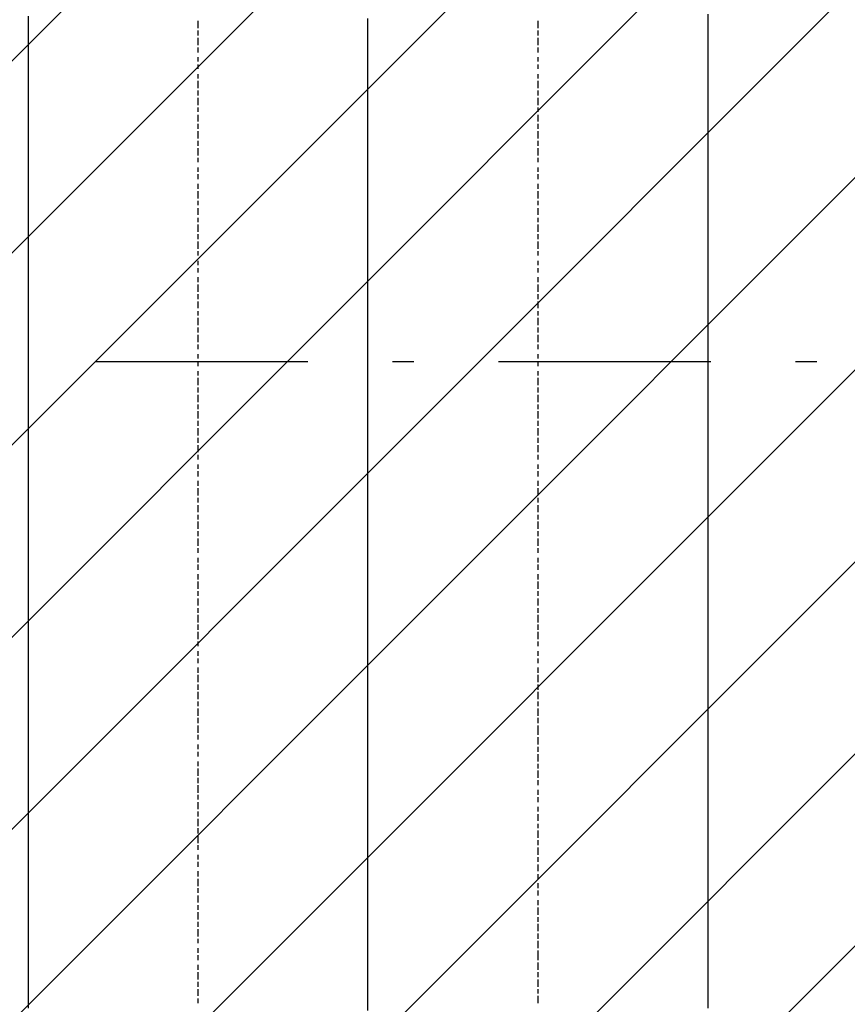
# Model space of a CAD drawing. Extents: x 997 to 109698, y 921 to 94021.
# Tile 31 of 256: x 18129 to 19592, y 10585 to 12325. Entities that reach past the tile are written whole.
import ezdxf

# ---------------------------------------------------------------- set-up
doc = ezdxf.new("R2010")
doc.units = 0
doc.header["$MEASUREMENT"] = 0
doc.layers.add('12', color=7, linetype='CONTINUOUS')
doc.layers.add('28', color=7, linetype='CONTINUOUS')

msp = doc.modelspace()

# ---------------------------------------------------------------- linework, layer by layer
at = {"layer": '12', "color": 1}
for p, q in [((18144.601607, 12317.953237), (18144.601607, 12330.953237)), ((18744.601607, 12313.953237), (18744.601607, 12326.953237)), ((19346.601607, 12322.953237), (19346.601607, 12334.953237)), ((19346.601607, 12313.953237), (19346.601607, 12322.953237)), ((18144.601607, 12309.953237), (18144.601607, 12317.953237)), ((18144.601607, 12296.953237), (18144.601607, 12309.953237)), ((18744.601607, 12305.953237), (18744.601607, 12313.953237)), ((18744.601607, 12296.953237), (18744.601607, 12305.953237)), ((19346.601607, 12300.953237), (19346.601607, 12313.953237)), ((18144.601607, 12288.953237), (18144.601607, 12296.953237)), ((18144.601607, 12279.953237), (18144.601607, 12288.953237)), ((18744.601607, 12283.953237), (18744.601607, 12296.953237)), ((19346.601607, 12292.953237), (19346.601607, 12300.953237)), ((19346.601607, 12283.953237), (19346.601607, 12292.953237)), ((18144.601607, 12266.953237), (18144.601607, 12279.953237)), ((18744.601607, 12275.953237), (18744.601607, 12283.953237)), ((18744.601607, 12266.953237), (18744.601607, 12275.953237)), ((19346.601607, 12271.953237), (19346.601607, 12283.953237)), ((19346.601607, 12262.953237), (19346.601607, 12271.953237)), ((18144.601607, 12258.953237), (18144.601607, 12266.953237)), ((18144.601607, 12250.953237), (18144.601607, 12258.953237)), ((18144.601607, 12237.953237), (18144.601607, 12250.953237)), ((18744.601607, 12254.953237), (18744.601607, 12266.953237)), ((18744.601607, 12245.953237), (18744.601607, 12254.953237)), ((19346.601607, 12254.953237), (19346.601607, 12262.953237)), ((19346.601607, 12241.953237), (19346.601607, 12254.953237)), ((18144.601607, 12228.953237), (18144.601607, 12237.953237)), ((18744.601607, 12237.953237), (18744.601607, 12245.953237)), ((18744.601607, 12224.953237), (18744.601607, 12237.953237)), ((19346.601607, 12233.953237), (19346.601607, 12241.953237)), ((19346.601607, 12224.953237), (19346.601607, 12233.953237)), ((18144.601607, 12220.953237), (18144.601607, 12228.953237)), ((18144.601607, 12207.953237), (18144.601607, 12220.953237)), ((18744.601607, 12216.953237), (18744.601607, 12224.953237)), ((18744.601607, 12203.953237), (18744.601607, 12216.953237)), ((19346.601607, 12211.953237), (19346.601607, 12224.953237)), ((18144.601607, 12199.953237), (18144.601607, 12207.953237)), ((18144.601607, 12186.953237), (18144.601607, 12199.953237)), ((18744.601607, 12195.953237), (18744.601607, 12203.953237)), ((19346.601607, 12203.953237), (19346.601607, 12211.953237)), ((19346.601607, 12190.953237), (19346.601607, 12203.953237)), ((18144.601607, 12178.953237), (18144.601607, 12186.953237)), ((18744.601607, 12186.953237), (18744.601607, 12195.953237)), ((18744.601607, 12173.953237), (18744.601607, 12186.953237)), ((19346.601607, 12182.953237), (19346.601607, 12190.953237)), ((19346.601607, 12173.953237), (19346.601607, 12182.953237)), ((18144.601607, 12169.953237), (18144.601607, 12178.953237)), ((18144.601607, 12156.953237), (18144.601607, 12169.953237)), ((18744.601607, 12165.953237), (18744.601607, 12173.953237)), ((18744.601607, 12156.953237), (18744.601607, 12165.953237)), ((19346.601607, 12161.953237), (19346.601607, 12173.953237)), ((18144.601607, 12148.953237), (18144.601607, 12156.953237)), ((18144.601607, 12140.953237), (18144.601607, 12148.953237)), ((18744.601607, 12144.953237), (18744.601607, 12156.953237)), ((19346.601607, 12152.953237), (19346.601607, 12161.953237)), ((19346.601607, 12144.953237), (19346.601607, 12152.953237)), ((18144.601607, 12127.953237), (18144.601607, 12140.953237)), ((18144.601607, 12118.953237), (18144.601607, 12127.953237)), ((18744.601607, 12135.953237), (18744.601607, 12144.953237)), ((18744.601607, 12127.953237), (18744.601607, 12135.953237)), ((18744.601607, 12114.953237), (18744.601607, 12127.953237)), ((19346.601607, 12131.953237), (19346.601607, 12144.953237)), ((19346.601607, 12123.953237), (19346.601607, 12131.953237)), ((18144.601607, 12110.953237), (18144.601607, 12118.953237)), ((18144.601607, 12097.953237), (18144.601607, 12110.953237)), ((18744.601607, 12106.953237), (18744.601607, 12114.953237)), ((19346.601607, 12114.953237), (19346.601607, 12123.953237)), ((19346.601607, 12101.953237), (19346.601607, 12114.953237)), ((18144.601607, 12089.953237), (18144.601607, 12097.953237)), ((18744.601607, 12097.953237), (18744.601607, 12106.953237)), ((18744.601607, 12084.953237), (18744.601607, 12097.953237)), ((19346.601607, 12093.953237), (19346.601607, 12101.953237)), ((19346.601607, 12080.953237), (19346.601607, 12093.953237)), ((18144.601607, 12076.953237), (18144.601607, 12089.953237)), ((18144.601607, 12068.953237), (18144.601607, 12076.953237)), ((18744.601607, 12076.953237), (18744.601607, 12084.953237)), ((18744.601607, 12063.953237), (18744.601607, 12076.953237)), ((19346.601607, 12072.953237), (19346.601607, 12080.953237)), ((18144.601607, 12059.953237), (18144.601607, 12068.953237)), ((18144.601607, 12046.953237), (18144.601607, 12059.953237)), ((18744.601607, 12055.953237), (18744.601607, 12063.953237)), ((19346.601607, 12063.953237), (19346.601607, 12072.953237)), ((19346.601607, 12051.953237), (19346.601607, 12063.953237)), ((18144.601607, 12038.953237), (18144.601607, 12046.953237)), ((18744.601607, 12046.953237), (18744.601607, 12055.953237)), ((18744.601607, 12034.953237), (18744.601607, 12046.953237)), ((19346.601607, 12042.953237), (19346.601607, 12051.953237)), ((19346.601607, 12034.953237), (19346.601607, 12042.953237)), ((18144.601607, 12029.953237), (18144.601607, 12038.953237)), ((18144.601607, 12017.953237), (18144.601607, 12029.953237)), ((18744.601607, 12025.953237), (18744.601607, 12034.953237)), ((18744.601607, 12017.953237), (18744.601607, 12025.953237)), ((19346.601607, 12021.953237), (19346.601607, 12034.953237)), ((18144.601607, 12008.953237), (18144.601607, 12017.953237)), ((18144.601607, 12000.953237), (18144.601607, 12008.953237)), ((18744.601607, 12004.953237), (18744.601607, 12017.953237)), ((19346.601607, 12012.953237), (19346.601607, 12021.953237)), ((19346.601607, 12004.953237), (19346.601607, 12012.953237)), ((18144.601607, 11987.953237), (18144.601607, 12000.953237)), ((18744.601607, 11996.953237), (18744.601607, 12004.953237)), ((18744.601607, 11987.953237), (18744.601607, 11996.953237)), ((19346.601607, 11991.953237), (19346.601607, 12004.953237)), ((19346.601607, 11983.953237), (19346.601607, 11991.953237)), ((18144.601607, 11979.953237), (18144.601607, 11987.953237)), ((18144.601607, 11966.953237), (18144.601607, 11979.953237)), ((18744.601607, 11974.953237), (18744.601607, 11987.953237)), ((18744.601607, 11966.953237), (18744.601607, 11974.953237)), ((19346.601607, 11974.953237), (19346.601607, 11983.953237)), ((19346.601607, 11962.953237), (19346.601607, 11974.953237)), ((18144.601607, 11957.953237), (18144.601607, 11966.953237)), ((18144.601607, 11949.953237), (18144.601607, 11957.953237)), ((18744.601607, 11953.953237), (18744.601607, 11966.953237)), ((18744.601607, 11945.953237), (18744.601607, 11953.953237)), ((19346.601607, 11953.953237), (19346.601607, 11962.953237)), ((19346.601607, 11941.953237), (19346.601607, 11953.953237)), ((18144.601607, 11936.953237), (18144.601607, 11949.953237)), ((18144.601607, 11928.953237), (18144.601607, 11936.953237)), ((18744.601607, 11936.953237), (18744.601607, 11945.953237)), ((18744.601607, 11924.953237), (18744.601607, 11936.953237)), ((19346.601607, 11932.953237), (19346.601607, 11941.953237)), ((18144.601607, 11919.953237), (18144.601607, 11928.953237)), ((18144.601607, 11907.953237), (18144.601607, 11919.953237)), ((18744.601607, 11915.953237), (18744.601607, 11924.953237)), ((19346.601607, 11924.953237), (19346.601607, 11932.953237)), ((19346.601607, 11911.953237), (19346.601607, 11924.953237)), ((18144.601607, 11898.953237), (18144.601607, 11907.953237)), ((18744.601607, 11907.953237), (18744.601607, 11915.953237)), ((18744.601607, 11894.953237), (18744.601607, 11907.953237)), ((19346.601607, 11902.953237), (19346.601607, 11911.953237)), ((19346.601607, 11894.953237), (19346.601607, 11902.953237)), ((18144.601607, 11890.953237), (18144.601607, 11898.953237)), ((18144.601607, 11877.953237), (18144.601607, 11890.953237)), ((18744.601607, 11885.953237), (18744.601607, 11894.953237)), ((18744.601607, 11877.953237), (18744.601607, 11885.953237)), ((19346.601607, 11881.953237), (19346.601607, 11894.953237)), ((18144.601607, 11869.953237), (18144.601607, 11877.953237)), ((18144.601607, 11860.953237), (18144.601607, 11869.953237)), ((18744.601607, 11864.953237), (18744.601607, 11877.953237)), ((19346.601607, 11873.953237), (19346.601607, 11881.953237)), ((19346.601607, 11864.953237), (19346.601607, 11873.953237)), ((18144.601607, 11847.953237), (18144.601607, 11860.953237)), ((18744.601607, 11856.953237), (18744.601607, 11864.953237)), ((18744.601607, 11843.953237), (18744.601607, 11856.953237)), ((19346.601607, 11852.953237), (19346.601607, 11864.953237)), ((19346.601607, 11843.953237), (19346.601607, 11852.953237)), ((18144.601607, 11839.953237), (18144.601607, 11847.953237)), ((18144.601607, 11826.953237), (18144.601607, 11839.953237)), ((18744.601607, 11835.953237), (18744.601607, 11843.953237)), ((18744.601607, 11826.953237), (18744.601607, 11835.953237)), ((19346.601607, 11830.953237), (19346.601607, 11843.953237)), ((18144.601607, 11818.953237), (18144.601607, 11826.953237)), ((18144.601607, 11809.953237), (18144.601607, 11818.953237)), ((18744.601607, 11814.953237), (18744.601607, 11826.953237)), ((18744.601607, 11805.953237), (18744.601607, 11814.953237)), ((19346.601607, 11822.953237), (19346.601607, 11830.953237)), ((19346.601607, 11814.953237), (19346.601607, 11822.953237)), ((19346.601607, 11801.953237), (19346.601607, 11814.953237)), ((18144.601607, 11797.953237), (18144.601607, 11809.953237)), ((18144.601607, 11788.953237), (18144.601607, 11797.953237)), ((18744.601607, 11797.953237), (18744.601607, 11805.953237)), ((18744.601607, 11784.953237), (18744.601607, 11797.953237)), ((19346.601607, 11792.953237), (19346.601607, 11801.953237)), ((18144.601607, 11780.953237), (18144.601607, 11788.953237)), ((18144.601607, 11767.953237), (18144.601607, 11780.953237)), ((18744.601607, 11775.953237), (18744.601607, 11784.953237)), ((19346.601607, 11784.953237), (19346.601607, 11792.953237)), ((19346.601607, 11771.953237), (19346.601607, 11784.953237)), ((18144.601607, 11758.953237), (18144.601607, 11767.953237)), ((18744.601607, 11767.953237), (18744.601607, 11775.953237)), ((18744.601607, 11754.953237), (18744.601607, 11767.953237)), ((19346.601607, 11763.953237), (19346.601607, 11771.953237)), ((19346.601607, 11754.953237), (19346.601607, 11763.953237)), ((18144.601607, 11750.953237), (18144.601607, 11758.953237)), ((18144.601607, 11737.953237), (18144.601607, 11750.953237)), ((18744.601607, 11746.953237), (18744.601607, 11754.953237)), ((18744.601607, 11733.953237), (18744.601607, 11746.953237)), ((19346.601607, 11742.953237), (19346.601607, 11754.953237)), ((18144.601607, 11729.953237), (18144.601607, 11737.953237)), ((18144.601607, 11716.953237), (18144.601607, 11729.953237)), ((18744.601607, 11725.953237), (18744.601607, 11733.953237)), ((19346.601607, 11733.953237), (19346.601607, 11742.953237)), ((19346.601607, 11720.953237), (19346.601607, 11733.953237)), ((18144.601607, 11708.953237), (18144.601607, 11716.953237)), ((18744.601607, 11716.953237), (18744.601607, 11725.953237)), ((18744.601607, 11703.953237), (18744.601607, 11716.953237)), ((19346.601607, 11712.953237), (19346.601607, 11720.953237)), ((19346.601607, 11703.953237), (19346.601607, 11712.953237)), ((18144.601607, 11699.953237), (18144.601607, 11708.953237)), ((18144.601607, 11687.953237), (18144.601607, 11699.953237)), ((18744.601607, 11695.953237), (18744.601607, 11703.953237)), ((18744.601607, 11687.953237), (18744.601607, 11695.953237)), ((19346.601607, 11691.953237), (19346.601607, 11703.953237)), ((18144.601607, 11678.953237), (18144.601607, 11687.953237)), ((18144.601607, 11670.953237), (18144.601607, 11678.953237)), ((18744.601607, 11674.953237), (18744.601607, 11687.953237)), ((19346.601607, 11682.953237), (19346.601607, 11691.953237)), ((19346.601607, 11674.953237), (19346.601607, 11682.953237)), ((18144.601607, 11657.953237), (18144.601607, 11670.953237)), ((18744.601607, 11665.953237), (18744.601607, 11674.953237)), ((18744.601607, 11657.953237), (18744.601607, 11665.953237)), ((19346.601607, 11661.953237), (19346.601607, 11674.953237)), ((19346.601607, 11653.953237), (19346.601607, 11661.953237)), ((18144.601607, 11648.953237), (18144.601607, 11657.953237)), ((18144.601607, 11640.953237), (18144.601607, 11648.953237)), ((18144.601607, 11627.953237), (18144.601607, 11640.953237)), ((18744.601607, 11644.953237), (18744.601607, 11657.953237)), ((18744.601607, 11636.953237), (18744.601607, 11644.953237)), ((19346.601607, 11644.953237), (19346.601607, 11653.953237)), ((19346.601607, 11632.953237), (19346.601607, 11644.953237)), ((18144.601607, 11619.953237), (18144.601607, 11627.953237)), ((18744.601607, 11623.953237), (18744.601607, 11636.953237)), ((18744.601607, 11615.953237), (18744.601607, 11623.953237)), ((19346.601607, 11623.953237), (19346.601607, 11632.953237)), ((19346.601607, 11610.953237), (19346.601607, 11623.953237)), ((18144.601607, 11606.953237), (18144.601607, 11619.953237)), ((18144.601607, 11598.953237), (18144.601607, 11606.953237)), ((18744.601607, 11606.953237), (18744.601607, 11615.953237)), ((18744.601607, 11593.953237), (18744.601607, 11606.953237)), ((19346.601607, 11602.953237), (19346.601607, 11610.953237)), ((18144.601607, 11589.953237), (18144.601607, 11598.953237)), ((18144.601607, 11576.953237), (18144.601607, 11589.953237)), ((18744.601607, 11585.953237), (18744.601607, 11593.953237)), ((19346.601607, 11593.953237), (19346.601607, 11602.953237)), ((19346.601607, 11581.953237), (19346.601607, 11593.953237)), ((18144.601607, 11568.953237), (18144.601607, 11576.953237)), ((18744.601607, 11576.953237), (18744.601607, 11585.953237)), ((18744.601607, 11564.953237), (18744.601607, 11576.953237)), ((19346.601607, 11572.953237), (19346.601607, 11581.953237)), ((19346.601607, 11564.953237), (19346.601607, 11572.953237)), ((18144.601607, 11560.953237), (18144.601607, 11568.953237)), ((18144.601607, 11547.953237), (18144.601607, 11560.953237)), ((18744.601607, 11555.953237), (18744.601607, 11564.953237)), ((18744.601607, 11547.953237), (18744.601607, 11555.953237)), ((19346.601607, 11551.953237), (19346.601607, 11564.953237)), ((18144.601607, 11538.953237), (18144.601607, 11547.953237)), ((18144.601607, 11530.953237), (18144.601607, 11538.953237)), ((18744.601607, 11534.953237), (18744.601607, 11547.953237)), ((19346.601607, 11543.953237), (19346.601607, 11551.953237)), ((19346.601607, 11534.953237), (19346.601607, 11543.953237)), ((18144.601607, 11517.953237), (18144.601607, 11530.953237)), ((18744.601607, 11526.953237), (18744.601607, 11534.953237)), ((18744.601607, 11517.953237), (18744.601607, 11526.953237)), ((19346.601607, 11521.953237), (19346.601607, 11534.953237)), ((19346.601607, 11513.953237), (19346.601607, 11521.953237)), ((18144.601607, 11509.953237), (18144.601607, 11517.953237)), ((18144.601607, 11496.953237), (18144.601607, 11509.953237)), ((18744.601607, 11504.953237), (18744.601607, 11517.953237)), ((18744.601607, 11496.953237), (18744.601607, 11504.953237)), ((19346.601607, 11500.953237), (19346.601607, 11513.953237)), ((18144.601607, 11488.953237), (18144.601607, 11496.953237)), ((18144.601607, 11479.953237), (18144.601607, 11488.953237)), ((18744.601607, 11483.953237), (18744.601607, 11496.953237)), ((19346.601607, 11492.953237), (19346.601607, 11500.953237)), ((19346.601607, 11483.953237), (19346.601607, 11492.953237)), ((18144.601607, 11466.953237), (18144.601607, 11479.953237)), ((18144.601607, 11458.953237), (18144.601607, 11466.953237)), ((18744.601607, 11475.953237), (18744.601607, 11483.953237)), ((18744.601607, 11466.953237), (18744.601607, 11475.953237)), ((18744.601607, 11454.953237), (18744.601607, 11466.953237)), ((19346.601607, 11471.953237), (19346.601607, 11483.953237)), ((19346.601607, 11462.953237), (19346.601607, 11471.953237)), ((18144.601607, 11449.953237), (18144.601607, 11458.953237)), ((18144.601607, 11437.953237), (18144.601607, 11449.953237)), ((18744.601607, 11445.953237), (18744.601607, 11454.953237)), ((19346.601607, 11454.953237), (19346.601607, 11462.953237)), ((19346.601607, 11441.953237), (19346.601607, 11454.953237)), ((18144.601607, 11428.953237), (18144.601607, 11437.953237)), ((18744.601607, 11437.953237), (18744.601607, 11445.953237)), ((18744.601607, 11424.953237), (18744.601607, 11437.953237)), ((19346.601607, 11433.953237), (19346.601607, 11441.953237)), ((19346.601607, 11424.953237), (19346.601607, 11433.953237)), ((18144.601607, 11420.953237), (18144.601607, 11428.953237)), ((18144.601607, 11407.953237), (18144.601607, 11420.953237)), ((18744.601607, 11416.953237), (18744.601607, 11424.953237)), ((18744.601607, 11407.953237), (18744.601607, 11416.953237)), ((19346.601607, 11411.953237), (19346.601607, 11424.953237)), ((18144.601607, 11399.953237), (18144.601607, 11407.953237)), ((18144.601607, 11386.953237), (18144.601607, 11399.953237)), ((18744.601607, 11394.953237), (18744.601607, 11407.953237)), ((19346.601607, 11403.953237), (19346.601607, 11411.953237)), ((19346.601607, 11394.953237), (19346.601607, 11403.953237)), ((18144.601607, 11377.953237), (18144.601607, 11386.953237)), ((18744.601607, 11386.953237), (18744.601607, 11394.953237)), ((18744.601607, 11373.953237), (18744.601607, 11386.953237)), ((19346.601607, 11382.953237), (19346.601607, 11394.953237)), ((19346.601607, 11373.953237), (19346.601607, 11382.953237)), ((18144.601607, 11369.953237), (18144.601607, 11377.953237)), ((18144.601607, 11356.953237), (18144.601607, 11369.953237)), ((18744.601607, 11365.953237), (18744.601607, 11373.953237)), ((18744.601607, 11356.953237), (18744.601607, 11365.953237)), ((19346.601607, 11361.953237), (19346.601607, 11373.953237)), ((18144.601607, 11348.953237), (18144.601607, 11356.953237)), ((18144.601607, 11339.953237), (18144.601607, 11348.953237)), ((18744.601607, 11344.953237), (18744.601607, 11356.953237)), ((18744.601607, 11335.953237), (18744.601607, 11344.953237)), ((19346.601607, 11352.953237), (19346.601607, 11361.953237)), ((19346.601607, 11344.953237), (19346.601607, 11352.953237)), ((19346.601607, 11331.953237), (19346.601607, 11344.953237)), ((18144.601607, 11327.953237), (18144.601607, 11339.953237)), ((18144.601607, 11318.953237), (18144.601607, 11327.953237)), ((18744.601607, 11327.953237), (18744.601607, 11335.953237)), ((18744.601607, 11314.953237), (18744.601607, 11327.953237)), ((19346.601607, 11322.953237), (19346.601607, 11331.953237)), ((18144.601607, 11310.953237), (18144.601607, 11318.953237)), ((18144.601607, 11297.953237), (18144.601607, 11310.953237)), ((18744.601607, 11306.953237), (18744.601607, 11314.953237)), ((19346.601607, 11314.953237), (19346.601607, 11322.953237)), ((19346.601607, 11301.953237), (19346.601607, 11314.953237)), ((18144.601607, 11289.953237), (18144.601607, 11297.953237)), ((18744.601607, 11297.953237), (18744.601607, 11306.953237)), ((18744.601607, 11284.953237), (18744.601607, 11297.953237)), ((19346.601607, 11293.953237), (19346.601607, 11301.953237)), ((19346.601607, 11284.953237), (19346.601607, 11293.953237)), ((18144.601607, 11280.953237), (18144.601607, 11289.953237)), ((18144.601607, 11267.953237), (18144.601607, 11280.953237)), ((18744.601607, 11276.953237), (18744.601607, 11284.953237)), ((18744.601607, 11263.953237), (18744.601607, 11276.953237)), ((19346.601607, 11272.953237), (19346.601607, 11284.953237)), ((18144.601607, 11259.953237), (18144.601607, 11267.953237)), ((18144.601607, 11246.953237), (18144.601607, 11259.953237)), ((18744.601607, 11255.953237), (18744.601607, 11263.953237)), ((19346.601607, 11263.953237), (19346.601607, 11272.953237)), ((19346.601607, 11250.953237), (19346.601607, 11263.953237)), ((18144.601607, 11238.953237), (18144.601607, 11246.953237)), ((18744.601607, 11246.953237), (18744.601607, 11255.953237)), ((18744.601607, 11234.953237), (18744.601607, 11246.953237)), ((19346.601607, 11242.953237), (19346.601607, 11250.953237)), ((19346.601607, 11234.953237), (19346.601607, 11242.953237)), ((18144.601607, 11229.953237), (18144.601607, 11238.953237)), ((18144.601607, 11217.953237), (18144.601607, 11229.953237)), ((18744.601607, 11225.953237), (18744.601607, 11234.953237)), ((18744.601607, 11217.953237), (18744.601607, 11225.953237)), ((19346.601607, 11221.953237), (19346.601607, 11234.953237)), ((18144.601607, 11208.953237), (18144.601607, 11217.953237)), ((18144.601607, 11200.953237), (18144.601607, 11208.953237)), ((18744.601607, 11204.953237), (18744.601607, 11217.953237)), ((19346.601607, 11212.953237), (19346.601607, 11221.953237)), ((19346.601607, 11204.953237), (19346.601607, 11212.953237)), ((18144.601607, 11187.953237), (18144.601607, 11200.953237)), ((18744.601607, 11195.953237), (18744.601607, 11204.953237)), ((18744.601607, 11187.953237), (18744.601607, 11195.953237)), ((19346.601607, 11191.953237), (19346.601607, 11204.953237)), ((19346.601607, 11183.953237), (19346.601607, 11191.953237)), ((18144.601607, 11179.953237), (18144.601607, 11187.953237)), ((18144.601607, 11170.953237), (18144.601607, 11179.953237)), ((18144.601607, 11157.953237), (18144.601607, 11170.953237)), ((18744.601607, 11174.953237), (18744.601607, 11187.953237)), ((18744.601607, 11166.953237), (18744.601607, 11174.953237)), ((19346.601607, 11174.953237), (19346.601607, 11183.953237)), ((19346.601607, 11162.953237), (19346.601607, 11174.953237)), ((18144.601607, 11149.953237), (18144.601607, 11157.953237)), ((18744.601607, 11153.953237), (18744.601607, 11166.953237)), ((18744.601607, 11145.953237), (18744.601607, 11153.953237)), ((19346.601607, 11153.953237), (19346.601607, 11162.953237)), ((19346.601607, 11140.953237), (19346.601607, 11153.953237)), ((18144.601607, 11136.953237), (18144.601607, 11149.953237)), ((18144.601607, 11128.953237), (18144.601607, 11136.953237)), ((18744.601607, 11136.953237), (18744.601607, 11145.953237)), ((18744.601607, 11123.953237), (18744.601607, 11136.953237)), ((19346.601607, 11132.953237), (19346.601607, 11140.953237)), ((18144.601607, 11119.953237), (18144.601607, 11128.953237)), ((18144.601607, 11107.953237), (18144.601607, 11119.953237)), ((18744.601607, 11115.953237), (18744.601607, 11123.953237)), ((19346.601607, 11123.953237), (19346.601607, 11132.953237)), ((19346.601607, 11115.953237), (19346.601607, 11123.953237)), ((18144.601607, 11098.953237), (18144.601607, 11107.953237)), ((18744.601607, 11107.953237), (18744.601607, 11115.953237)), ((18744.601607, 11094.953237), (18744.601607, 11107.953237)), ((19346.601607, 11102.953237), (19346.601607, 11115.953237)), ((19346.601607, 11094.953237), (19346.601607, 11102.953237)), ((18144.601607, 11090.953237), (18144.601607, 11098.953237)), ((18144.601607, 11077.953237), (18144.601607, 11090.953237)), ((18744.601607, 11085.953237), (18744.601607, 11094.953237)), ((18744.601607, 11077.953237), (18744.601607, 11085.953237)), ((19346.601607, 11085.953237), (19346.601607, 11094.953237)), ((19346.601607, 11073.953237), (19346.601607, 11085.953237)), ((18144.601607, 11068.953237), (18144.601607, 11077.953237)), ((18144.601607, 11060.953237), (18144.601607, 11068.953237)), ((18744.601607, 11064.953237), (18744.601607, 11077.953237)), ((19346.601607, 11064.953237), (19346.601607, 11073.953237)), ((18144.601607, 11047.953237), (18144.601607, 11060.953237)), ((18744.601607, 11056.953237), (18744.601607, 11064.953237)), ((18744.601607, 11043.953237), (18744.601607, 11056.953237)), ((19346.601607, 11056.953237), (19346.601607, 11064.953237)), ((19346.601607, 11043.953237), (19346.601607, 11056.953237)), ((18144.601607, 11039.953237), (18144.601607, 11047.953237)), ((18144.601607, 11026.953237), (18144.601607, 11039.953237)), ((18744.601607, 11035.953237), (18744.601607, 11043.953237)), ((18744.601607, 11026.953237), (18744.601607, 11035.953237)), ((19346.601607, 11035.953237), (19346.601607, 11043.953237)), ((19346.601607, 11022.953237), (19346.601607, 11035.953237)), ((18144.601607, 11018.953237), (18144.601607, 11026.953237)), ((18144.601607, 11009.953237), (18144.601607, 11018.953237)), ((18744.601607, 11013.953237), (18744.601607, 11026.953237)), ((19346.601607, 11013.953237), (19346.601607, 11022.953237)), ((18144.601607, 10997.953237), (18144.601607, 11009.953237)), ((18144.601607, 10988.953237), (18144.601607, 10997.953237)), ((18744.601607, 11005.953237), (18744.601607, 11013.953237)), ((18744.601607, 10997.953237), (18744.601607, 11005.953237)), ((18744.601607, 10984.953237), (18744.601607, 10997.953237)), ((19346.601607, 11005.953237), (19346.601607, 11013.953237)), ((19346.601607, 10992.953237), (19346.601607, 11005.953237)), ((18144.601607, 10980.953237), (18144.601607, 10988.953237)), ((18144.601607, 10967.953237), (18144.601607, 10980.953237)), ((18744.601607, 10975.953237), (18744.601607, 10984.953237)), ((19346.601607, 10984.953237), (19346.601607, 10992.953237)), ((19346.601607, 10975.953237), (19346.601607, 10984.953237)), ((18144.601607, 10958.953237), (18144.601607, 10967.953237)), ((18744.601607, 10967.953237), (18744.601607, 10975.953237)), ((18744.601607, 10954.953237), (18744.601607, 10967.953237)), ((19346.601607, 10963.953237), (19346.601607, 10975.953237)), ((19346.601607, 10954.953237), (19346.601607, 10963.953237)), ((18144.601607, 10950.953237), (18144.601607, 10958.953237)), ((18144.601607, 10937.953237), (18144.601607, 10950.953237)), ((18744.601607, 10946.953237), (18744.601607, 10954.953237)), ((18744.601607, 10937.953237), (18744.601607, 10946.953237)), ((19346.601607, 10946.953237), (19346.601607, 10954.953237)), ((19346.601607, 10933.953237), (19346.601607, 10946.953237)), ((18144.601607, 10929.953237), (18144.601607, 10937.953237)), ((18144.601607, 10916.953237), (18144.601607, 10929.953237)), ((18744.601607, 10925.953237), (18744.601607, 10937.953237)), ((19346.601607, 10925.953237), (19346.601607, 10933.953237)), ((18144.601607, 10908.953237), (18144.601607, 10916.953237)), ((18744.601607, 10916.953237), (18744.601607, 10925.953237)), ((18744.601607, 10903.953237), (18744.601607, 10916.953237)), ((19346.601607, 10912.953237), (19346.601607, 10925.953237)), ((19346.601607, 10903.953237), (19346.601607, 10912.953237)), ((18144.601607, 10899.953237), (18144.601607, 10908.953237)), ((18144.601607, 10886.953237), (18144.601607, 10899.953237)), ((18744.601607, 10895.953237), (18744.601607, 10903.953237)), ((18744.601607, 10886.953237), (18744.601607, 10895.953237)), ((19346.601607, 10895.953237), (19346.601607, 10903.953237)), ((19346.601607, 10882.953237), (19346.601607, 10895.953237)), ((18144.601607, 10878.953237), (18144.601607, 10886.953237)), ((18144.601607, 10869.953237), (18144.601607, 10878.953237)), ((18744.601607, 10874.953237), (18744.601607, 10886.953237)), ((19346.601607, 10874.953237), (19346.601607, 10882.953237)), ((18144.601607, 10857.953237), (18144.601607, 10869.953237)), ((18144.601607, 10848.953237), (18144.601607, 10857.953237)), ((18744.601607, 10865.953237), (18744.601607, 10874.953237)), ((18744.601607, 10857.953237), (18744.601607, 10865.953237)), ((18744.601607, 10844.953237), (18744.601607, 10857.953237)), ((19346.601607, 10865.953237), (19346.601607, 10874.953237)), ((19346.601607, 10853.953237), (19346.601607, 10865.953237)), ((18144.601607, 10840.953237), (18144.601607, 10848.953237)), ((18144.601607, 10827.953237), (18144.601607, 10840.953237)), ((18744.601607, 10836.953237), (18744.601607, 10844.953237)), ((19346.601607, 10844.953237), (19346.601607, 10853.953237)), ((19346.601607, 10836.953237), (19346.601607, 10844.953237)), ((18144.601607, 10819.953237), (18144.601607, 10827.953237)), ((18744.601607, 10827.953237), (18744.601607, 10836.953237)), ((18744.601607, 10814.953237), (18744.601607, 10827.953237)), ((19346.601607, 10823.953237), (19346.601607, 10836.953237)), ((19346.601607, 10814.953237), (19346.601607, 10823.953237)), ((18144.601607, 10806.953237), (18144.601607, 10819.953237)), ((18144.601607, 10798.953237), (18144.601607, 10806.953237)), ((18744.601607, 10806.953237), (18744.601607, 10814.953237)), ((18744.601607, 10793.953237), (18744.601607, 10806.953237)), ((19346.601607, 10802.953237), (19346.601607, 10814.953237)), ((18144.601607, 10789.953237), (18144.601607, 10798.953237)), ((18144.601607, 10776.953237), (18144.601607, 10789.953237)), ((18744.601607, 10785.953237), (18744.601607, 10793.953237)), ((19346.601607, 10793.953237), (19346.601607, 10802.953237)), ((19346.601607, 10785.953237), (19346.601607, 10793.953237)), ((18144.601607, 10768.953237), (18144.601607, 10776.953237)), ((18744.601607, 10776.953237), (18744.601607, 10785.953237)), ((18744.601607, 10768.953237), (18744.601607, 10776.953237)), ((19346.601607, 10772.953237), (19346.601607, 10785.953237)), ((19346.601607, 10764.953237), (19346.601607, 10772.953237)), ((18144.601607, 10759.953237), (18144.601607, 10768.953237)), ((18144.601607, 10747.953237), (18144.601607, 10759.953237)), ((18744.601607, 10764.953237), (18744.601607, 10768.953237)), ((18744.601607, 10755.953237), (18744.601607, 10764.953237)), ((18744.601607, 10742.953237), (18744.601607, 10755.953237)), ((19346.601607, 10755.953237), (19346.601607, 10764.953237)), ((19346.601607, 10742.953237), (19346.601607, 10755.953237)), ((18144.601607, 10738.953237), (18144.601607, 10747.953237)), ((18144.601607, 10730.953237), (18144.601607, 10738.953237)), ((18744.601607, 10734.953237), (18744.601607, 10742.953237)), ((19346.601607, 10734.953237), (19346.601607, 10742.953237)), ((18144.601607, 10717.953237), (18144.601607, 10730.953237)), ((18744.601607, 10726.953237), (18744.601607, 10734.953237)), ((18744.601607, 10713.953237), (18744.601607, 10726.953237)), ((19346.601607, 10726.953237), (19346.601607, 10734.953237)), ((19346.601607, 10713.953237), (19346.601607, 10726.953237)), ((18144.601607, 10709.953237), (18144.601607, 10717.953237)), ((18144.601607, 10700.953237), (18144.601607, 10709.953237)), ((18744.601607, 10704.953237), (18744.601607, 10713.953237)), ((18744.601607, 10696.953237), (18744.601607, 10704.953237)), ((19346.601607, 10709.953237), (19346.601607, 10713.953237)), ((19346.601607, 10696.953237), (19346.601607, 10709.953237)), ((18144.601607, 10687.953237), (18144.601607, 10700.953237)), ((18144.601607, 10679.953237), (18144.601607, 10687.953237)), ((18744.601607, 10683.953237), (18744.601607, 10696.953237)), ((18744.601607, 10675.953237), (18744.601607, 10683.953237)), ((19346.601607, 10687.953237), (19346.601607, 10696.953237)), ((19346.601607, 10675.953237), (19346.601607, 10687.953237)), ((18144.601607, 10666.953237), (18144.601607, 10679.953237)), ((18144.601607, 10658.953237), (18144.601607, 10666.953237)), ((18744.601607, 10666.953237), (18744.601607, 10675.953237)), ((18744.601607, 10654.953237), (18744.601607, 10666.953237)), ((19346.601607, 10666.953237), (19346.601607, 10675.953237)), ((19346.601607, 10658.953237), (19346.601607, 10666.953237)), ((18144.601607, 10649.953237), (18144.601607, 10658.953237)), ((18144.601607, 10637.953237), (18144.601607, 10649.953237)), ((18744.601607, 10645.953237), (18744.601607, 10654.953237)), ((19346.601607, 10645.953237), (19346.601607, 10658.953237)), ((18144.601607, 10628.953237), (18144.601607, 10637.953237)), ((18744.601607, 10632.953237), (18744.601607, 10645.953237)), ((18744.601607, 10624.953237), (18744.601607, 10632.953237)), ((19346.601607, 10637.953237), (19346.601607, 10645.953237)), ((19346.601607, 10628.953237), (19346.601607, 10637.953237)), ((18144.601607, 10620.953237), (18144.601607, 10628.953237)), ((18144.601607, 10607.953237), (18144.601607, 10620.953237)), ((18744.601607, 10615.953237), (18744.601607, 10624.953237)), ((18744.601607, 10603.953237), (18744.601607, 10615.953237)), ((19346.601607, 10615.953237), (19346.601607, 10628.953237)), ((19346.601607, 10607.953237), (19346.601607, 10615.953237)), ((18144.601607, 10599.953237), (18144.601607, 10607.953237)), ((18144.601607, 10590.953237), (18144.601607, 10599.953237)), ((18744.601607, 10594.953237), (18744.601607, 10603.953237)), ((19346.601607, 10599.953237), (19346.601607, 10607.953237)), ((19346.601607, 10586.953237), (19346.601607, 10599.953237)), ((18144.601607, 10577.953237), (18144.601607, 10590.953237)), ((18744.601607, 10586.953237), (18744.601607, 10594.953237)), ((18744.601607, 10573.953237), (18744.601607, 10586.953237)), ((19346.601607, 10577.953237), (19346.601607, 10586.953237))]:
    msp.add_line(p, q, dxfattribs=at)
at = {"layer": '12', "color": 5}
for p, q in [((18444.601607, 12309.953237), (18444.601607, 12322.953237)), ((19045.601607, 12309.953237), (19045.601607, 12322.953237)), ((18444.601607, 12296.953237), (18444.601607, 12305.953237)), ((19045.601607, 12296.953237), (19045.601607, 12305.953237)), ((18444.601607, 12279.953237), (18444.601607, 12292.953237)), ((19045.601607, 12279.953237), (19045.601607, 12292.953237)), ((18444.601607, 12266.953237), (18444.601607, 12275.953237)), ((19045.601607, 12266.953237), (19045.601607, 12275.953237)), ((18444.601607, 12250.953237), (18444.601607, 12258.953237)), ((19045.601607, 12250.953237), (19045.601607, 12258.953237)), ((18444.601607, 12237.953237), (18444.601607, 12245.953237)), ((19045.601607, 12237.953237), (19045.601607, 12245.953237)), ((18444.601607, 12220.953237), (18444.601607, 12228.953237)), ((18444.601607, 12203.953237), (18444.601607, 12216.953237)), ((19045.601607, 12220.953237), (19045.601607, 12228.953237)), ((19045.601607, 12203.953237), (19045.601607, 12216.953237)), ((18444.601607, 12190.953237), (18444.601607, 12199.953237)), ((19045.601607, 12190.953237), (19045.601607, 12199.953237)), ((18444.601607, 12173.953237), (18444.601607, 12186.953237)), ((19045.601607, 12173.953237), (19045.601607, 12186.953237)), ((18444.601607, 12161.953237), (18444.601607, 12169.953237)), ((19045.601607, 12161.953237), (19045.601607, 12169.953237)), ((18444.601607, 12144.953237), (18444.601607, 12156.953237)), ((19045.601607, 12144.953237), (19045.601607, 12156.953237)), ((18444.601607, 12131.953237), (18444.601607, 12140.953237)), ((18444.601607, 12114.953237), (18444.601607, 12127.953237)), ((19045.601607, 12131.953237), (19045.601607, 12140.953237)), ((19045.601607, 12114.953237), (19045.601607, 12127.953237)), ((18444.601607, 12101.953237), (18444.601607, 12110.953237)), ((19045.601607, 12101.953237), (19045.601607, 12110.953237)), ((18444.601607, 12084.953237), (18444.601607, 12097.953237)), ((19045.601607, 12084.953237), (19045.601607, 12097.953237)), ((18444.601607, 12072.953237), (18444.601607, 12080.953237)), ((19045.601607, 12072.953237), (19045.601607, 12080.953237)), ((18444.601607, 12055.953237), (18444.601607, 12063.953237)), ((19045.601607, 12055.953237), (19045.601607, 12063.953237)), ((18444.601607, 12042.953237), (18444.601607, 12051.953237)), ((19045.601607, 12042.953237), (19045.601607, 12051.953237)), ((18444.601607, 12025.953237), (18444.601607, 12034.953237)), ((19045.601607, 12025.953237), (19045.601607, 12034.953237)), ((18444.601607, 12008.953237), (18444.601607, 12021.953237)), ((19045.601607, 12008.953237), (19045.601607, 12021.953237)), ((18444.601607, 11996.953237), (18444.601607, 12004.953237)), ((18444.601607, 11979.953237), (18444.601607, 11991.953237)), ((19045.601607, 11996.953237), (19045.601607, 12004.953237)), ((19045.601607, 11979.953237), (19045.601607, 11991.953237)), ((18444.601607, 11966.953237), (18444.601607, 11974.953237)), ((19045.601607, 11966.953237), (19045.601607, 11974.953237)), ((18444.601607, 11949.953237), (18444.601607, 11962.953237)), ((19045.601607, 11949.953237), (19045.601607, 11962.953237)), ((18444.601607, 11936.953237), (18444.601607, 11945.953237)), ((19045.601607, 11936.953237), (19045.601607, 11945.953237)), ((18444.601607, 11919.953237), (18444.601607, 11932.953237)), ((19045.601607, 11919.953237), (19045.601607, 11932.953237)), ((18444.601607, 11907.953237), (18444.601607, 11915.953237)), ((19045.601607, 11907.953237), (19045.601607, 11915.953237)), ((18444.601607, 11890.953237), (18444.601607, 11898.953237)), ((18444.601607, 11877.953237), (18444.601607, 11885.953237)), ((19045.601607, 11890.953237), (19045.601607, 11898.953237)), ((19045.601607, 11877.953237), (19045.601607, 11885.953237)), ((18444.601607, 11860.953237), (18444.601607, 11869.953237)), ((19045.601607, 11860.953237), (19045.601607, 11869.953237)), ((18444.601607, 11843.953237), (18444.601607, 11856.953237)), ((19045.601607, 11843.953237), (19045.601607, 11856.953237)), ((18444.601607, 11830.953237), (18444.601607, 11839.953237)), ((19045.601607, 11830.953237), (19045.601607, 11839.953237)), ((18444.601607, 11814.953237), (18444.601607, 11826.953237)), ((19045.601607, 11814.953237), (19045.601607, 11826.953237)), ((18444.601607, 11801.953237), (18444.601607, 11809.953237)), ((18444.601607, 11784.953237), (18444.601607, 11797.953237)), ((19045.601607, 11801.953237), (19045.601607, 11809.953237)), ((19045.601607, 11784.953237), (19045.601607, 11797.953237)), ((18444.601607, 11771.953237), (18444.601607, 11780.953237)), ((19045.601607, 11771.953237), (19045.601607, 11780.953237)), ((18444.601607, 11754.953237), (18444.601607, 11767.953237)), ((19045.601607, 11754.953237), (19045.601607, 11767.953237)), ((18444.601607, 11742.953237), (18444.601607, 11750.953237)), ((19045.601607, 11742.953237), (19045.601607, 11750.953237)), ((18444.601607, 11725.953237), (18444.601607, 11733.953237)), ((19045.601607, 11725.953237), (19045.601607, 11733.953237)), ((18444.601607, 11712.953237), (18444.601607, 11720.953237)), ((19045.601607, 11712.953237), (19045.601607, 11720.953237)), ((18444.601607, 11695.953237), (18444.601607, 11703.953237)), ((19045.601607, 11695.953237), (19045.601607, 11703.953237)), ((18444.601607, 11678.953237), (18444.601607, 11691.953237)), ((19045.601607, 11678.953237), (19045.601607, 11691.953237)), ((18444.601607, 11665.953237), (18444.601607, 11674.953237)), ((18444.601607, 11648.953237), (18444.601607, 11661.953237)), ((19045.601607, 11665.953237), (19045.601607, 11674.953237)), ((19045.601607, 11648.953237), (19045.601607, 11661.953237)), ((18444.601607, 11636.953237), (18444.601607, 11644.953237)), ((19045.601607, 11636.953237), (19045.601607, 11644.953237)), ((18444.601607, 11619.953237), (18444.601607, 11632.953237)), ((19045.601607, 11619.953237), (19045.601607, 11632.953237)), ((18444.601607, 11606.953237), (18444.601607, 11615.953237)), ((19045.601607, 11606.953237), (19045.601607, 11615.953237)), ((18444.601607, 11589.953237), (18444.601607, 11602.953237)), ((19045.601607, 11589.953237), (19045.601607, 11602.953237)), ((18444.601607, 11576.953237), (18444.601607, 11585.953237)), ((18444.601607, 11560.953237), (18444.601607, 11572.953237)), ((19045.601607, 11576.953237), (19045.601607, 11585.953237)), ((19045.601607, 11560.953237), (19045.601607, 11572.953237)), ((18444.601607, 11547.953237), (18444.601607, 11555.953237)), ((19045.601607, 11547.953237), (19045.601607, 11555.953237)), ((18444.601607, 11530.953237), (18444.601607, 11538.953237)), ((19045.601607, 11530.953237), (19045.601607, 11538.953237)), ((18444.601607, 11517.953237), (18444.601607, 11526.953237)), ((19045.601607, 11517.953237), (19045.601607, 11526.953237)), ((18444.601607, 11500.953237), (18444.601607, 11509.953237)), ((19045.601607, 11500.953237), (19045.601607, 11509.953237)), ((18444.601607, 11483.953237), (18444.601607, 11496.953237)), ((19045.601607, 11483.953237), (19045.601607, 11496.953237)), ((18444.601607, 11471.953237), (18444.601607, 11479.953237)), ((18444.601607, 11454.953237), (18444.601607, 11466.953237)), ((19045.601607, 11471.953237), (19045.601607, 11479.953237)), ((19045.601607, 11454.953237), (19045.601607, 11466.953237)), ((18444.601607, 11441.953237), (18444.601607, 11449.953237)), ((19045.601607, 11441.953237), (19045.601607, 11449.953237)), ((18444.601607, 11424.953237), (18444.601607, 11437.953237)), ((19045.601607, 11424.953237), (19045.601607, 11437.953237)), ((18444.601607, 11411.953237), (18444.601607, 11420.953237)), ((19045.601607, 11411.953237), (19045.601607, 11420.953237)), ((18444.601607, 11394.953237), (18444.601607, 11407.953237)), ((19045.601607, 11394.953237), (19045.601607, 11407.953237)), ((18444.601607, 11382.953237), (18444.601607, 11390.953237)), ((19045.601607, 11382.953237), (19045.601607, 11390.953237)), ((18444.601607, 11365.953237), (18444.601607, 11373.953237)), ((19045.601607, 11365.953237), (19045.601607, 11373.953237)), ((18444.601607, 11352.953237), (18444.601607, 11361.953237)), ((18444.601607, 11335.953237), (18444.601607, 11344.953237)), ((19045.601607, 11352.953237), (19045.601607, 11361.953237)), ((19045.601607, 11335.953237), (19045.601607, 11344.953237)), ((18444.601607, 11318.953237), (18444.601607, 11331.953237)), ((19045.601607, 11318.953237), (19045.601607, 11331.953237)), ((18444.601607, 11306.953237), (18444.601607, 11314.953237)), ((19045.601607, 11306.953237), (19045.601607, 11314.953237)), ((18444.601607, 11289.953237), (18444.601607, 11301.953237)), ((19045.601607, 11289.953237), (19045.601607, 11301.953237)), ((18444.601607, 11276.953237), (18444.601607, 11284.953237)), ((19045.601607, 11276.953237), (19045.601607, 11284.953237)), ((18444.601607, 11259.953237), (18444.601607, 11272.953237)), ((19045.601607, 11259.953237), (19045.601607, 11272.953237)), ((18444.601607, 11246.953237), (18444.601607, 11255.953237)), ((18444.601607, 11229.953237), (18444.601607, 11242.953237)), ((19045.601607, 11246.953237), (19045.601607, 11255.953237)), ((19045.601607, 11229.953237), (19045.601607, 11242.953237)), ((18444.601607, 11217.953237), (18444.601607, 11225.953237)), ((19045.601607, 11217.953237), (19045.601607, 11225.953237)), ((18444.601607, 11200.953237), (18444.601607, 11208.953237)), ((19045.601607, 11200.953237), (19045.601607, 11208.953237)), ((18444.601607, 11187.953237), (18444.601607, 11195.953237)), ((19045.601607, 11187.953237), (19045.601607, 11195.953237)), ((18444.601607, 11170.953237), (18444.601607, 11179.953237)), ((19045.601607, 11170.953237), (19045.601607, 11179.953237)), ((18444.601607, 11153.953237), (18444.601607, 11166.953237)), ((19045.601607, 11153.953237), (19045.601607, 11166.953237)), ((18444.601607, 11140.953237), (18444.601607, 11149.953237)), ((18444.601607, 11123.953237), (18444.601607, 11136.953237)), ((19045.601607, 11140.953237), (19045.601607, 11149.953237)), ((19045.601607, 11123.953237), (19045.601607, 11136.953237)), ((18444.601607, 11111.953237), (18444.601607, 11119.953237)), ((19045.601607, 11111.953237), (19045.601607, 11119.953237)), ((18444.601607, 11094.953237), (18444.601607, 11107.953237)), ((19045.601607, 11094.953237), (19045.601607, 11107.953237)), ((18444.601607, 11081.953237), (18444.601607, 11090.953237)), ((19045.601607, 11081.953237), (19045.601607, 11090.953237)), ((18444.601607, 11064.953237), (18444.601607, 11077.953237)), ((19045.601607, 11068.953237), (19045.601607, 11077.953237)), ((19045.601607, 11060.953237), (19045.601607, 11068.953237)), ((18444.601607, 11052.953237), (18444.601607, 11060.953237)), ((19045.601607, 11043.953237), (19045.601607, 11056.953237)), ((18444.601607, 11035.953237), (18444.601607, 11043.953237)), ((19045.601607, 11030.953237), (19045.601607, 11039.953237)), ((18444.601607, 11022.953237), (18444.601607, 11030.953237)), ((19045.601607, 11013.953237), (19045.601607, 11026.953237)), ((18444.601607, 11005.953237), (18444.601607, 11013.953237)), ((18444.601607, 10988.953237), (18444.601607, 11001.953237)), ((19045.601607, 11001.953237), (19045.601607, 11009.953237)), ((19045.601607, 10984.953237), (19045.601607, 10997.953237)), ((18444.601607, 10975.953237), (18444.601607, 10984.953237)), ((19045.601607, 10971.953237), (19045.601607, 10980.953237)), ((18444.601607, 10958.953237), (18444.601607, 10971.953237)), ((19045.601607, 10954.953237), (19045.601607, 10963.953237)), ((18444.601607, 10946.953237), (18444.601607, 10954.953237)), ((19045.601607, 10941.953237), (19045.601607, 10950.953237)), ((18444.601607, 10929.953237), (18444.601607, 10941.953237)), ((19045.601607, 10925.953237), (19045.601607, 10933.953237)), ((18444.601607, 10916.953237), (18444.601607, 10925.953237)), ((18444.601607, 10899.953237), (18444.601607, 10912.953237)), ((19045.601607, 10908.953237), (19045.601607, 10920.953237)), ((18444.601607, 10886.953237), (18444.601607, 10895.953237)), ((19045.601607, 10895.953237), (19045.601607, 10903.953237)), ((18444.601607, 10869.953237), (18444.601607, 10882.953237)), ((19045.601607, 10878.953237), (19045.601607, 10891.953237)), ((18444.601607, 10857.953237), (18444.601607, 10865.953237)), ((19045.601607, 10865.953237), (19045.601607, 10874.953237)), ((19045.601607, 10848.953237), (19045.601607, 10861.953237)), ((18444.601607, 10840.953237), (18444.601607, 10848.953237)), ((19045.601607, 10836.953237), (19045.601607, 10844.953237)), ((18444.601607, 10827.953237), (18444.601607, 10836.953237)), ((19045.601607, 10819.953237), (19045.601607, 10831.953237)), ((18444.601607, 10810.953237), (18444.601607, 10819.953237)), ((18444.601607, 10793.953237), (18444.601607, 10806.953237)), ((19045.601607, 10806.953237), (19045.601607, 10814.953237)), ((18444.601607, 10781.953237), (18444.601607, 10789.953237)), ((19045.601607, 10789.953237), (19045.601607, 10798.953237)), ((18444.601607, 10764.953237), (18444.601607, 10776.953237)), ((19045.601607, 10776.953237), (19045.601607, 10785.953237)), ((18444.601607, 10751.953237), (18444.601607, 10759.953237)), ((19045.601607, 10759.953237), (19045.601607, 10768.953237)), ((19045.601607, 10742.953237), (19045.601607, 10755.953237)), ((18444.601607, 10734.953237), (18444.601607, 10747.953237)), ((19045.601607, 10730.953237), (19045.601607, 10738.953237)), ((18444.601607, 10721.953237), (18444.601607, 10730.953237)), ((19045.601607, 10713.953237), (19045.601607, 10726.953237)), ((18444.601607, 10704.953237), (18444.601607, 10717.953237)), ((19045.601607, 10700.953237), (19045.601607, 10709.953237)), ((18444.601607, 10692.953237), (18444.601607, 10700.953237)), ((18444.601607, 10675.953237), (18444.601607, 10683.953237)), ((19045.601607, 10683.953237), (19045.601607, 10696.953237)), ((18444.601607, 10662.953237), (18444.601607, 10671.953237)), ((19045.601607, 10671.953237), (19045.601607, 10679.953237)), ((19045.601607, 10662.953237), (19045.601607, 10671.953237)), ((18444.601607, 10645.953237), (18444.601607, 10654.953237)), ((19045.601607, 10645.953237), (19045.601607, 10658.953237)), ((18444.601607, 10628.953237), (18444.601607, 10641.953237)), ((19045.601607, 10632.953237), (19045.601607, 10641.953237)), ((18444.601607, 10615.953237), (18444.601607, 10624.953237)), ((19045.601607, 10615.953237), (19045.601607, 10628.953237)), ((18444.601607, 10599.953237), (18444.601607, 10611.953237)), ((19045.601607, 10603.953237), (19045.601607, 10611.953237)), ((19045.601607, 10586.953237), (19045.601607, 10599.953237)), ((18444.601607, 10586.953237), (18444.601607, 10594.953237))]:
    msp.add_line(p, q, dxfattribs=at)
at = {"layer": '28', "color": 2}
for p, q in [((16797.746869, 10934.553044), (22097.636205, 16234.44238)), ((16797.746869, 10595.141789), (22097.636205, 15895.031125)), ((16797.746869, 10255.730534), (22097.636205, 15555.61987)), ((16797.746869, 9916.319279), (22097.636205, 15216.208615)), ((16797.746869, 9576.908024), (22097.636205, 14876.79736)), ((16797.746869, 9237.496769), (22097.636205, 14537.386105)), ((16797.746869, 8898.085514), (22097.636205, 14197.97485)), ((16797.746869, 8558.674259), (22097.636205, 13858.563595)), ((16797.746869, 8219.263004), (22097.636205, 13519.15234)), ((16797.746869, 7879.851749), (22097.636205, 13179.741085))]:
    msp.add_line(p, q, dxfattribs=at)
at = {"layer": '28', "color": 4}
for p, q in [((18263.351607, 11720.953237), (18638.351607, 11720.953237)), ((18975.851607, 11720.953237), (19350.851607, 11720.953237))]:
    msp.add_line(p, q, dxfattribs=at)
at = {"layer": '28', "color": 4, "linetype": 'Continuous'}
for p, q in [((18788.351607, 11720.953237), (18825.851607, 11720.953237)), ((19500.851607, 11720.953237), (19538.351607, 11720.953237))]:
    msp.add_line(p, q, dxfattribs=at)

doc.saveas('drawing.dxf')
